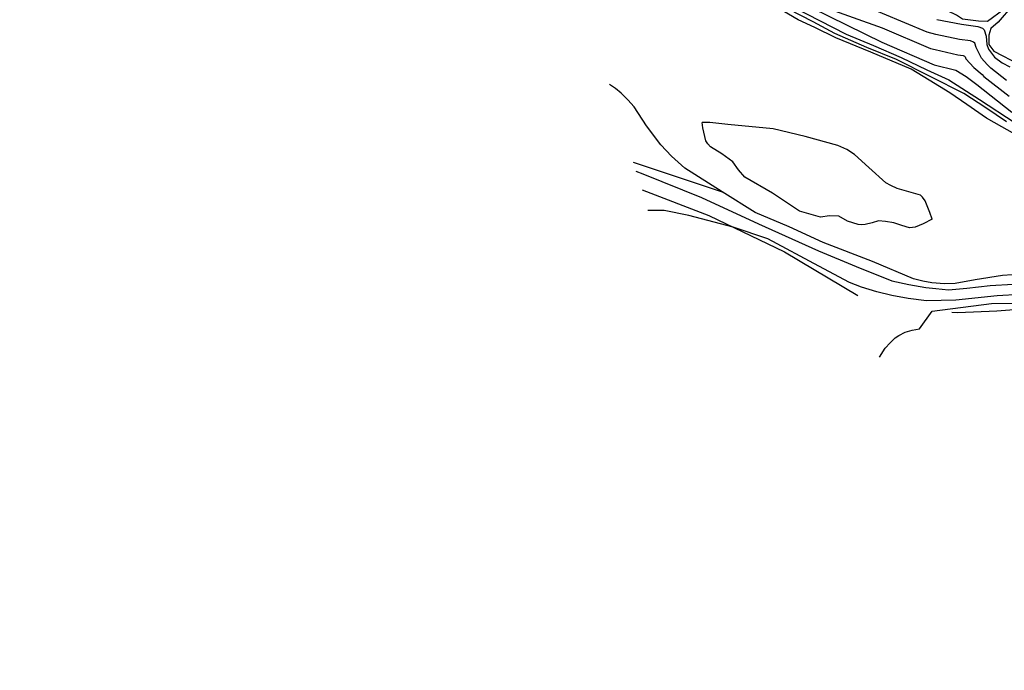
# Model space of a CAD drawing. Header units: metres. Extents: x -53000 to 0, y -90750 to 6.
# Tile 3 of 29: x -52659 to -52507, y -90487 to -90387. Entities that reach past the tile are written whole.
import ezdxf

# ---------------------------------------------------------------- set-up
doc = ezdxf.new("R2010")
doc.units = ezdxf.units.M
for name, color, linetype in [('5101000', 7, 'Continuous'), ('6301000', 7, 'Continuous'), ('7101000', 7, 'Continuous'), ('7102000', 7, 'Continuous'), ('7521000', 7, 'Continuous')]:
    doc.layers.add(name, color=color, linetype=linetype)
picture_1 = doc.add_image_def('image1.tif', size_in_pixel=(4000, 3000))

msp = doc.modelspace()

# ---------------------------------------------------------------- linework, layer by layer
at = {"layer": '5101000'}
for points in [[(-52503.82, -90404.98, 26.87), (-52509.38, -90401.84, 26.87), (-52512.41, -90399.71, 26.87), (-52515.02, -90397.93, 26.87), (-52518.24, -90395.96, 26.87), (-52521.05, -90394.24, 26.87), (-52527.26, -90391.63, 26.87), (-52532.69, -90389.39, 26.87), (-52535.95, -90387.79, 26.87), (-52538.49, -90386.61, 26.87), (-52541.51, -90384.85, 26.87), (-52544.94, -90382.89, 26.87), (-52546.02, -90382.47, 26.87), (-52546.79, -90382.25, 26.87), (-52551.49, -90381.61, 26.87), (-52560.22, -90380.5, 26.87), (-52563.19, -90380.21, 26.87), (-52566.1, -90380.23, 26.87), (-52568.41, -90379.91, 26.87), (-52570.21, -90379.47, 26.87), (-52573.41, -90377.87, 26.87)], [(-52503.89, -90425.95, 26.87), (-52506.9, -90426.17, 26.87), (-52511.11, -90426.86, 26.87), (-52514.21, -90427.44, 26.87), (-52515.89, -90427.46, 26.87), (-52517.84, -90427.29, 26.87), (-52519.22, -90427.03, 26.87), (-52520.66, -90426.69, 26.87), (-52527.02, -90424.03, 26.87), (-52534.62, -90421.07, 26.87), (-52539.9, -90418.63, 26.87), (-52545.18, -90416.44, 26.87), (-52550.28, -90413.22, 26.87), (-52556.06, -90409.57, 26.87), (-52558.1, -90407.71, 26.87), (-52559.79, -90405.94, 26.87), (-52561.98, -90403.01, 26.87), (-52563.9, -90400.07, 26.87), (-52564.86, -90398.99, 26.87), (-52565.91, -90397.96, 26.87), (-52566.8, -90397.23, 26.87), (-52567.7, -90396.63, 26.87)], [(-52517.78, -90417.47, 26.87), (-52519.19, -90418.19, 26.87), (-52520.4, -90418.7, 26.87), (-52520.8, -90418.77, 26.87), (-52521.26, -90418.79, 26.87), (-52522.45, -90418.43, 26.87), (-52523.73, -90418.02, 26.87), (-52525.02, -90417.82, 26.87), (-52526.09, -90417.71, 26.87), (-52527.05, -90418.05, 26.87), (-52528.12, -90418.3, 26.87), (-52528.68, -90418.32, 26.87), (-52529.24, -90418.3, 26.87), (-52530.89, -90417.75, 26.87), (-52532.24, -90416.99, 26.87), (-52533.67, -90416.94, 26.87), (-52535.04, -90417.15, 26.87), (-52536.48, -90416.75, 26.87), (-52538.29, -90416.21, 26.87), (-52542.51, -90413.42, 26.87), (-52546.77, -90410.98, 26.87), (-52547.77, -90409.85, 26.87), (-52548.63, -90408.61, 26.87), (-52550.35, -90407.35, 26.87), (-52552.07, -90406.29, 26.87), (-52552.49, -90405.8, 26.87), (-52552.81, -90405.35, 26.87), (-52553.29, -90403.33, 26.87), (-52553.36, -90402.48, 26.87)], [(-52517.78, -90417.47, 26.87), (-52518.12, -90416.41, 26.87), (-52518.84, -90414.65, 26.87), (-52519.26, -90414.06, 26.87), (-52519.58, -90413.76, 26.87), (-52521.38, -90413.22, 26.87), (-52523.18, -90412.73, 26.87), (-52524.17, -90412.26, 26.87), (-52524.95, -90411.83, 26.87), (-52527.57, -90409.49, 26.87), (-52529.78, -90407.43, 26.87), (-52530.98, -90406.66, 26.87), (-52532.37, -90406.05, 26.87), (-52537.42, -90404.67, 26.87), (-52542.36, -90403.49, 26.87), (-52549.42, -90402.81, 26.87), (-52552.19, -90402.52, 26.87), (-52553.36, -90402.48, 26.87)]]:
    msp.add_polyline3d(points, dxfattribs=at)
at = {"layer": '6301000'}
msp.add_polyline3d([(-52505.21, -90383.31, 38.82), (-52505.51, -90383.53, 38.82), (-52506, -90384.16, 38.82), (-52506.69, -90385.01, 38.82), (-52509.19, -90386.85, 38.82), (-52510.62, -90386.81, 38.82), (-52513.08, -90386.5, 38.82), (-52514.01, -90385.92, 38.37), (-52516.92, -90384.51, 38.37), (-52530.21, -90377.18, 38.37), (-52530.55, -90376.17, 37.91), (-52536.85, -90370.6, 37.91), (-52537.06, -90370.4, 37.46), (-52543.54, -90365.55, 37.46), (-52543.83, -90365.23, 37.12), (-52548, -90366.35, 37.12), (-52550.33, -90360.51, 37.12), (-52550.45, -90359.9, 37.12)], dxfattribs=at)
at = {"layer": '7101000'}
for points in [[(-52577.07, -90365.85, 30), (-52573.17, -90367.66, 30), (-52564.95, -90370.89, 30), (-52562.46, -90372.06, 30), (-52560.06, -90373.33, 30), (-52553.75, -90377.12, 30), (-52548.28, -90380.45, 30), (-52539.24, -90384.68, 30), (-52531.06, -90388.81, 30), (-52526.87, -90390.6, 30), (-52522.58, -90392.43, 30), (-52518.61, -90394.36, 30), (-52515.2, -90395.91, 30), (-52510.47, -90398.95, 30), (-52504.95, -90402.55, 30)], [(-52504.13, -90429.14, 30), (-52507.73, -90429.34, 30), (-52514.1, -90430.02, 30), (-52518.67, -90430.09, 30), (-52521.47, -90429.75, 30), (-52524, -90429.27, 30), (-52526.36, -90428.73, 30), (-52528.69, -90427.97, 30), (-52530.56, -90427.27, 30), (-52535.33, -90424.71, 30), (-52543.22, -90420.52, 30), (-52548.57, -90418.71, 30), (-52555.44, -90416.9, 30), (-52559.27, -90416.11, 30), (-52561.37, -90416.11, 30), (-52561.76, -90416.11, 30)]]:
    msp.add_polyline3d(points, dxfattribs=at)
at = {"layer": '7102000'}
for points in [[(-52506.29, -90402.4, 28), (-52509.45, -90400.21, 28), (-52512.88, -90398.02, 28), (-52517.97, -90395.45, 28), (-52523.28, -90392.75, 28), (-52527.88, -90390.89, 28), (-52532.86, -90388.73, 28), (-52536.19, -90386.95, 28), (-52540.03, -90384.97, 28), (-52547.5, -90381.72, 28), (-52555.01, -90378.43, 28), (-52560.88, -90375.3, 28), (-52567.12, -90372.14, 28), (-52573.14, -90368.6, 28), (-52576.87, -90366.5, 28)], [(-52557.53, -90372.56, 32), (-52555.66, -90374.26, 32), (-52553.51, -90376.11, 32), (-52544.49, -90380.75, 32), (-52525.57, -90390.07, 32), (-52517.47, -90393.56, 32), (-52514.12, -90394.38, 32), (-52512.49, -90395.37, 32), (-52510.86, -90396.64, 32), (-52505.43, -90400.89, 32)], [(-52557.08, -90372.42, 34), (-52553.95, -90374.7, 34), (-52553.19, -90375.44, 34), (-52550.05, -90376.79, 34), (-52545.52, -90379.52, 34), (-52543.16, -90380.79, 34), (-52535.23, -90384.38, 34), (-52525.51, -90387.85, 34), (-52518.02, -90391.05, 34), (-52517.33, -90391.23, 34), (-52513.82, -90392.01, 34), (-52512.98, -90392.13, 34), (-52512.75, -90392.23, 34), (-52512.66, -90392.32, 34), (-52512.56, -90392.63, 34), (-52511.31, -90393.97, 34), (-52510.05, -90395.1, 34), (-52509.78, -90395.36, 34), (-52505.85, -90398.45, 34)], [(-52506.28, -90396.02, 36), (-52508.71, -90394.08, 36), (-52509.24, -90393.55, 36), (-52510.13, -90392.57, 36), (-52510.99, -90390.88, 36), (-52511.19, -90390.25, 36), (-52511.38, -90390.08, 36), (-52511.84, -90389.89, 36), (-52513.52, -90389.65, 36), (-52517.2, -90388.91, 36), (-52518.57, -90388.54, 36), (-52525.45, -90385.63, 36), (-52533.61, -90382.2, 36), (-52537.52, -90380.77, 36), (-52541.16, -90379.32, 36), (-52546.52, -90376.4, 36), (-52551.23, -90374.28, 36), (-52551.88, -90373.86, 36), (-52552.3, -90373.37, 36), (-52552.74, -90372.69, 36)], [(-52517.06, -90386.58, 38), (-52513.22, -90387.29, 38), (-52510.7, -90387.64, 38), (-52510.01, -90387.93, 38), (-52509.73, -90388.19, 38), (-52509.43, -90389.14, 38), (-52509.3, -90390.41, 38), (-52509.05, -90391.14, 38), (-52508.12, -90392.37, 38), (-52506.96, -90393.27, 38), (-52505.77, -90393.9, 38)], [(-52563.62, -90410.03, 28), (-52562.57, -90410.44, 28), (-52553.5, -90414.12, 28), (-52544.64, -90418.18, 28), (-52535.37, -90422.35, 28), (-52529.52, -90424.8, 28), (-52524, -90426.99, 28), (-52521.38, -90427.57, 28), (-52518.78, -90428.05, 28), (-52517.23, -90428.17, 28), (-52515.25, -90428.39, 28), (-52512.4, -90428.12, 28), (-52508.81, -90427.72, 28), (-52505.22, -90427.51, 28)], [(-52525.92, -90438.79, 32), (-52525.04, -90437.44, 32), (-52524.29, -90436.59, 32), (-52523.49, -90435.83, 32), (-52522.92, -90435.44, 32), (-52521.93, -90434.94, 32), (-52520.85, -90434.63, 32), (-52519.72, -90434.44, 32), (-52517.76, -90431.7, 32), (-52508.57, -90430.52, 32), (-52504.61, -90430.45, 32), (-52499.54, -90430.82, 32), (-52491.46, -90433.24, 32), (-52485.29, -90435.81, 32), (-52481.44, -90438.26, 32), (-52479.97, -90440.02, 32), (-52478.21, -90442.67, 32), (-52476.52, -90447.58, 32), (-52474.83, -90457.42, 32), (-52471.74, -90478.12, 32), (-52471.55, -90479.9, 32)]]:
    msp.add_polyline3d(points, dxfattribs=at)
at = {"layer": '7521000'}
for points in [[(-52505.34, -90384.41, 38.03), (-52507.57, -90386.96, 38.03), (-52508.69, -90387.95, 38.03), (-52509.02, -90388.97, 38.03), (-52508.98, -90390.42, 38.03), (-52508.22, -90391.47, 38.03), (-52504.26, -90393.55, 38.03), (-52497.43, -90397.18, 37.95), (-52494.01, -90398.34, 37.95), (-52486.31, -90399.65, 37.8)], [(-52564.03, -90408.66, 27.48), (-52550.28, -90413.22, 26.87)], [(-52562.68, -90412.91, 29.85), (-52552.35, -90416.88, 29.85), (-52540.64, -90422.54, 30.31), (-52529.27, -90429.29, 30.66)], [(-52514.75, -90431.87, 32.13), (-52513.8, -90431.88, 32.13), (-52507.79, -90431.63, 32.13), (-52504.43, -90431.39, 32.13), (-52501.46, -90431.48, 32.13), (-52499.2, -90432.1, 32.13), (-52491.78, -90434.15, 32.13), (-52486.82, -90436.3, 32.13), (-52483.7, -90438.11, 32.13), (-52482.33, -90439.28, 32.13), (-52478.92, -90444.05, 32.13), (-52477.37, -90447.98, 32.13), (-52475.62, -90458.44, 32.13), (-52473, -90478.75, 32.13)]]:
    msp.add_polyline3d(points, dxfattribs=at)

# ---------------------------------------------------------------- pictures from other files: only their frames are drawn
image = msp.add_image(picture_1, insert=(-53000.12, -90749.88), size_in_units=(1000, 750))
image.dxf.flags = 6

doc.saveas('drawing.dxf')
